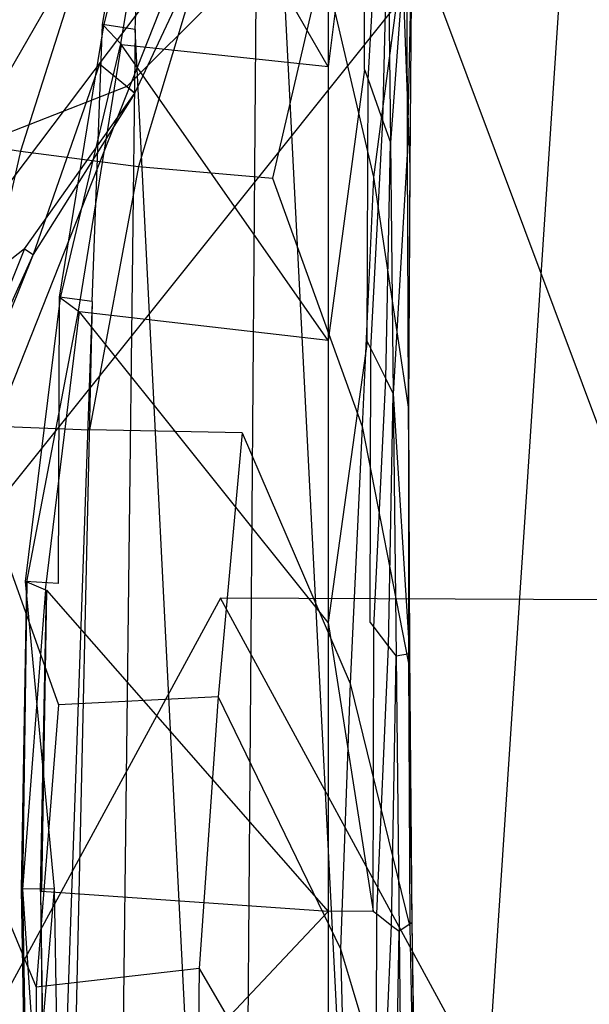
# Model space of a CAD drawing. Extents: x 0 to 0.355, y -0.455 to 0.
# Tile 11 of 29: x 0.066 to 0.118, y -0.231 to -0.141. Entities that reach past the tile are written whole.
import ezdxf

# ---------------------------------------------------------------- set-up
doc = ezdxf.new("R2010")
doc.units = 0
doc.layers.add('L0_WC_N_761810__0___REPLACEMTFO', color=7, linetype='CONTINUOUS')

msp = doc.modelspace()

# ---------------------------------------------------------------- linework, layer by layer
at = {"layer": 'L0_WC_N_761810__0___REPLACEMTFO', "color": 8}
for points, invisible_edges in [([(0.120717, -0.056078, 0.00026), (0.101029, -0.352966, 0.000032), (0.10088, -0.072895, 0.000161), (0.120717, -0.056078, 0.00026)], 14), ([(0.120717, -0.056078, 0.00026), (0.120462, -0.368558, 0.000032), (0.101029, -0.352966, 0.000032), (0.120717, -0.056078, 0.00026)], 14), ([(0.101029, -0.352966, 0.000032), (0.087748, -0.09383, 0.000068), (0.10088, -0.072895, 0.000161), (0.101029, -0.352966, 0.000032)], 14), ([(0.087748, -0.09383, 0.000068), (0.085877, -0.33135, 0.000033), (0.080333, -0.117053, 0.000011), (0.087748, -0.09383, 0.000068)], 14), ([(0.101029, -0.352966, 0.000032), (0.085877, -0.33135, 0.000033), (0.087748, -0.09383, 0.000068), (0.101029, -0.352966, 0.000032)], 14), ([(0.077374, -0.116374, 0.000012), (0.076316, -0.141583), (0.073322, -0.141122), (0.077374, -0.116374, 0.000012)], 13), ([(0.073322, -0.141122), (0.077471, -0.116511, 0.002525), (0.077374, -0.116374, 0.000012), (0.073322, -0.141122)], 14), ([(0.077471, -0.116511, 0.002525), (0.073322, -0.141122), (0.073423, -0.14123, 0.002514), (0.077471, -0.116511, 0.002525)], 13), ([(0.073423, -0.14123, 0.002514), (0.078959, -0.118628, 0.04125), (0.077471, -0.116511, 0.002525), (0.073423, -0.14123, 0.002514)], 14), ([(0.076316, -0.141583), (0.077374, -0.116374, 0.000012), (0.080333, -0.117053, 0.000011), (0.076316, -0.141583)], 14), ([(0.085877, -0.33135, 0.000033), (0.076316, -0.141583), (0.080333, -0.117053, 0.000011), (0.085877, -0.33135, 0.000033)], 14), ([(0.078959, -0.118628, 0.04125), (0.073423, -0.14123, 0.002514), (0.074982, -0.142894, 0.041239), (0.078959, -0.118628, 0.04125)], 13), ([(0.074982, -0.142894, 0.041239), (0.079034, -0.118733, 0.043187), (0.078959, -0.118628, 0.04125), (0.074982, -0.142894, 0.041239)], 14), ([(0.079034, -0.118733, 0.043187), (0.074982, -0.142894, 0.041239), (0.07506, -0.142977, 0.043176), (0.079034, -0.118733, 0.043187)], 13), ([(0.094011, -0.145019, 0.043225), (0.079034, -0.118733, 0.043187), (0.07506, -0.142977, 0.043176), (0.094011, -0.145019, 0.043225)], 14), ([(0.094011, -0.120652, 0.043253), (0.079034, -0.118733, 0.043187), (0.094011, -0.145019, 0.043225), (0.094011, -0.120652, 0.043253)], 14), ([(0.094011, -0.120652, 0.043253), (0.094011, -0.145019, 0.043225), (0.097097, -0.120984, 0.050274), (0.094011, -0.120652, 0.043253)], 14), ([(0.097097, -0.120984, 0.050274), (0.094011, -0.145019, 0.043225), (0.097349, -0.145248, 0.050272), (0.097097, -0.120984, 0.050274)], 14), ([(0.097349, -0.145248, 0.050272), (0.097433, -0.122153, 0.061123), (0.097097, -0.120984, 0.050274), (0.097349, -0.145248, 0.050272)], 14), ([(0.097433, -0.122153, 0.061123), (0.097349, -0.145248, 0.050272), (0.097683, -0.146179, 0.061121), (0.097433, -0.122153, 0.061123)], 13), ([(0.097683, -0.146179, 0.061121), (0.098812, -0.126952, 0.105669), (0.097433, -0.122153, 0.061123), (0.097683, -0.146179, 0.061121)], 14), ([(0.098812, -0.126952, 0.105669), (0.097683, -0.146179, 0.061121), (0.099057, -0.150003, 0.105668), (0.098812, -0.126952, 0.105669)], 13), ([(0.099057, -0.150003, 0.105668), (0.09951, -0.129382, 0.128219), (0.098812, -0.126952, 0.105669), (0.099057, -0.150003, 0.105668)], 14), ([(0.063664, -0.128677, 0.266092), (0.072581, -0.131423, 0.252885), (0.056799, -0.151315, 0.266525), (0.063664, -0.128677, 0.266092)], 14), ([(0.09951, -0.129382, 0.128219), (0.099057, -0.150003, 0.105668), (0.099753, -0.151938, 0.128218), (0.09951, -0.129382, 0.128219)], 13), ([(0.09951, -0.129382, 0.128219), (0.099753, -0.151938, 0.128218), (0.101232, -0.131422, 0.180401), (0.09951, -0.129382, 0.128219)], 14), ([(0.072581, -0.131423, 0.252885), (0.065778, -0.152738, 0.253472), (0.056799, -0.151315, 0.266525), (0.072581, -0.131423, 0.252885)], 14), ([(0.072581, -0.131423, 0.252885), (0.082792, -0.133734, 0.239916), (0.065778, -0.152738, 0.253472), (0.072581, -0.131423, 0.252885)], 14), ([(0.101232, -0.131422, 0.180401), (0.099753, -0.151938, 0.128218), (0.101289, -0.153015, 0.18082), (0.101232, -0.131422, 0.180401)], 14), ([(0.101232, -0.131422, 0.180401), (0.101289, -0.153015, 0.18082), (0.1017, -0.133253, 0.191194), (0.101232, -0.131422, 0.180401)], 14), ([(0.072069, -0.132707, 0.346654), (0.039752, -0.188756, 0.349274), (0.080598, -0.134632, 0.307215), (0.072069, -0.132707, 0.346654)], 14), ([(0.082792, -0.133734, 0.239916), (0.076608, -0.154154, 0.240279), (0.065778, -0.152738, 0.253472), (0.082792, -0.133734, 0.239916)], 14), ([(0.082698, -0.133716, 0.319084), (0.076274, -0.147421, 0.323921), (0.073031, -0.144776, 0.319845), (0.082698, -0.133716, 0.319084)], 13), ([(0.076274, -0.147421, 0.323921), (0.082698, -0.133716, 0.319084), (0.085647, -0.136724, 0.323189), (0.076274, -0.147421, 0.323921)], 14), ([(0.082792, -0.133734, 0.239916), (0.093545, -0.135217, 0.226193), (0.076608, -0.154154, 0.240279), (0.082792, -0.133734, 0.239916)], 14), ([(0.1017, -0.133253, 0.191194), (0.10153, -0.154225, 0.192144), (0.100825, -0.135076, 0.209779), (0.1017, -0.133253, 0.191194)], 14), ([(0.1017, -0.133253, 0.191194), (0.101289, -0.153015, 0.18082), (0.10153, -0.154225, 0.192144), (0.1017, -0.133253, 0.191194)], 14), ([(0.080598, -0.134632, 0.307215), (0.039752, -0.188756, 0.349274), (0.057706, -0.192538, 0.300677), (0.080598, -0.134632, 0.307215)], 14), ([(0.080598, -0.134632, 0.307215), (0.057706, -0.192538, 0.300677), (0.103055, -0.13583, 0.273485), (0.080598, -0.134632, 0.307215)], 14), ([(0.093545, -0.135217, 0.226193), (0.088927, -0.155214, 0.227156), (0.076608, -0.154154, 0.240279), (0.093545, -0.135217, 0.226193)], 14), ([(0.093545, -0.135217, 0.226193), (0.09819, -0.155138, 0.211506), (0.088927, -0.155214, 0.227156), (0.093545, -0.135217, 0.226193)], 14), ([(0.100825, -0.135076, 0.209779), (0.09819, -0.155138, 0.211506), (0.093545, -0.135217, 0.226193), (0.100825, -0.135076, 0.209779)], 14), ([(0.100825, -0.135076, 0.209779), (0.10153, -0.154225, 0.192144), (0.09819, -0.155138, 0.211506), (0.100825, -0.135076, 0.209779)], 14), ([(0.103055, -0.13583, 0.273485), (0.057706, -0.192538, 0.300677), (0.084156, -0.193772, 0.25717), (0.103055, -0.13583, 0.273485)], 14), ([(0.084984, -0.136034, 0.327321), (0.06564, -0.138446, 0.383582), (0.075547, -0.146808, 0.327998), (0.084984, -0.136034, 0.327321)], 14), ([(0.075547, -0.146808, 0.327998), (0.085647, -0.136724, 0.323189), (0.084984, -0.136034, 0.327321), (0.075547, -0.146808, 0.327998)], 14), ([(0.124777, -0.19395, 0.224176), (0.103055, -0.13583, 0.273485), (0.084156, -0.193772, 0.25717), (0.124777, -0.19395, 0.224176)], 14), ([(0.137144, -0.136682, 0.250909), (0.103055, -0.13583, 0.273485), (0.124777, -0.19395, 0.224176), (0.137144, -0.136682, 0.250909)], 14), ([(0.085647, -0.136724, 0.323189), (0.075547, -0.146808, 0.327998), (0.076274, -0.147421, 0.323921), (0.085647, -0.136724, 0.323189)], 13), ([(0.06564, -0.138446, 0.383582), (0.055383, -0.154718, 0.383516), (0.075547, -0.146808, 0.327998), (0.06564, -0.138446, 0.383582)], 14), ([(0.073322, -0.141122), (0.072356, -0.16653, 0.000016), (0.069352, -0.166132, 0.000016), (0.073322, -0.141122)], 13), ([(0.069352, -0.166132, 0.000016), (0.073423, -0.14123, 0.002514), (0.073322, -0.141122), (0.069352, -0.166132, 0.000016)], 14), ([(0.073423, -0.14123, 0.002514), (0.069352, -0.166132, 0.000016), (0.069458, -0.166211, 0.002529), (0.073423, -0.14123, 0.002514)], 13), ([(0.069458, -0.166211, 0.002529), (0.074982, -0.142894, 0.041239), (0.073423, -0.14123, 0.002514), (0.069458, -0.166211, 0.002529)], 14), ([(0.072356, -0.16653, 0.000016), (0.073322, -0.141122), (0.076316, -0.141583), (0.072356, -0.16653, 0.000016)], 14), ([(0.076316, -0.141583), (0.074298, -0.306705, 0.000031), (0.072356, -0.16653, 0.000016), (0.076316, -0.141583)], 14), ([(0.085877, -0.33135, 0.000033), (0.074298, -0.306705, 0.000031), (0.076316, -0.141583), (0.085877, -0.33135, 0.000033)], 14), ([(0.074982, -0.142894, 0.041239), (0.069458, -0.166211, 0.002529), (0.071107, -0.16742, 0.041254), (0.074982, -0.142894, 0.041239)], 13), ([(0.071107, -0.16742, 0.041254), (0.07506, -0.142977, 0.043176), (0.074982, -0.142894, 0.041239), (0.071107, -0.16742, 0.041254)], 14), ([(0.07506, -0.142977, 0.043176), (0.071107, -0.16742, 0.041254), (0.07119, -0.16748, 0.043191), (0.07506, -0.142977, 0.043176)], 13), ([(0.094011, -0.170119, 0.04321), (0.07506, -0.142977, 0.043176), (0.07119, -0.16748, 0.043191), (0.094011, -0.170119, 0.04321)], 14), ([(0.094011, -0.145019, 0.043225), (0.07506, -0.142977, 0.043176), (0.094011, -0.170119, 0.04321), (0.094011, -0.145019, 0.043225)], 14), ([(0.073031, -0.144776, 0.319845), (0.066939, -0.162224, 0.324937), (0.063416, -0.160105, 0.320904), (0.073031, -0.144776, 0.319845)], 14), ([(0.076274, -0.147421, 0.323921), (0.066939, -0.162224, 0.324937), (0.073031, -0.144776, 0.319845), (0.076274, -0.147421, 0.323921)], 14), ([(0.094011, -0.145019, 0.043225), (0.094011, -0.170119, 0.04321), (0.097349, -0.145248, 0.050272), (0.094011, -0.145019, 0.043225)], 14), ([(0.097349, -0.145248, 0.050272), (0.094011, -0.170119, 0.04321), (0.097609, -0.170229, 0.050284), (0.097349, -0.145248, 0.050272)], 14), ([(0.097609, -0.170229, 0.050284), (0.097683, -0.146179, 0.061121), (0.097349, -0.145248, 0.050272), (0.097609, -0.170229, 0.050284)], 14), ([(0.097683, -0.146179, 0.061121), (0.097609, -0.170229, 0.050284), (0.097942, -0.170894, 0.061134), (0.097683, -0.146179, 0.061121)], 13), ([(0.097942, -0.170894, 0.061134), (0.099057, -0.150003, 0.105668), (0.097683, -0.146179, 0.061121), (0.097942, -0.170894, 0.061134)], 14), ([(0.075547, -0.146808, 0.327998), (0.055383, -0.154718, 0.383516), (0.06615, -0.16171, 0.328941), (0.075547, -0.146808, 0.327998)], 14), ([(0.06615, -0.16171, 0.328941), (0.076274, -0.147421, 0.323921), (0.075547, -0.146808, 0.327998), (0.06615, -0.16171, 0.328941)], 14), ([(0.076274, -0.147421, 0.323921), (0.06615, -0.16171, 0.328941), (0.066939, -0.162224, 0.324937), (0.076274, -0.147421, 0.323921)], 13), ([(0.099057, -0.150003, 0.105668), (0.097942, -0.170894, 0.061134), (0.09931, -0.173626, 0.105685), (0.099057, -0.150003, 0.105668)], 13), ([(0.09931, -0.173626, 0.105685), (0.099753, -0.151938, 0.128218), (0.099057, -0.150003, 0.105668), (0.09931, -0.173626, 0.105685)], 14), ([(0.056799, -0.151315, 0.266525), (0.065778, -0.152738, 0.253472), (0.050701, -0.177404, 0.265727), (0.056799, -0.151315, 0.266525)], 14), ([(0.099753, -0.151938, 0.128218), (0.09931, -0.173626, 0.105685), (0.100002, -0.175009, 0.128237), (0.099753, -0.151938, 0.128218)], 13), ([(0.099753, -0.151938, 0.128218), (0.100002, -0.175009, 0.128237), (0.101289, -0.153015, 0.18082), (0.099753, -0.151938, 0.128218)], 14), ([(0.065778, -0.152738, 0.253472), (0.06008, -0.177829, 0.252221), (0.050701, -0.177404, 0.265727), (0.065778, -0.152738, 0.253472)], 14), ([(0.065778, -0.152738, 0.253472), (0.076608, -0.154154, 0.240279), (0.06008, -0.177829, 0.252221), (0.065778, -0.152738, 0.253472)], 14), ([(0.101289, -0.153015, 0.18082), (0.100002, -0.175009, 0.128237), (0.101372, -0.175383, 0.180964), (0.101289, -0.153015, 0.18082)], 14), ([(0.101289, -0.153015, 0.18082), (0.101372, -0.175383, 0.180964), (0.10153, -0.154225, 0.192144), (0.101289, -0.153015, 0.18082)], 14), ([(0.076608, -0.154154, 0.240279), (0.072123, -0.178327, 0.239251), (0.06008, -0.177829, 0.252221), (0.076608, -0.154154, 0.240279)], 14), ([(0.086143, -0.178608, 0.226807), (0.072123, -0.178327, 0.239251), (0.076608, -0.154154, 0.240279), (0.086143, -0.178608, 0.226807)], 14), ([(0.076608, -0.154154, 0.240279), (0.088927, -0.155214, 0.227156), (0.086143, -0.178608, 0.226807), (0.076608, -0.154154, 0.240279)], 14), ([(0.10153, -0.154225, 0.192144), (0.101411, -0.176429, 0.192439), (0.09819, -0.155138, 0.211506), (0.10153, -0.154225, 0.192144)], 14), ([(0.10153, -0.154225, 0.192144), (0.101372, -0.175383, 0.180964), (0.101411, -0.176429, 0.192439), (0.10153, -0.154225, 0.192144)], 14), ([(0.055383, -0.154718, 0.383516), (0.046102, -0.177543, 0.383438), (0.06615, -0.16171, 0.328941), (0.055383, -0.154718, 0.383516)], 14), ([(0.088927, -0.155214, 0.227156), (0.097147, -0.178013, 0.211403), (0.086143, -0.178608, 0.226807), (0.088927, -0.155214, 0.227156)], 14), ([(0.09819, -0.155138, 0.211506), (0.097147, -0.178013, 0.211403), (0.088927, -0.155214, 0.227156), (0.09819, -0.155138, 0.211506)], 14), ([(0.09819, -0.155138, 0.211506), (0.101411, -0.176429, 0.192439), (0.097147, -0.178013, 0.211403), (0.09819, -0.155138, 0.211506)], 14), ([(0.066939, -0.162224, 0.324937), (0.058533, -0.183042, 0.326379), (0.063416, -0.160105, 0.320904), (0.066939, -0.162224, 0.324937)], 14), ([(0.06615, -0.16171, 0.328941), (0.046102, -0.177543, 0.383438), (0.057683, -0.182665, 0.330279), (0.06615, -0.16171, 0.328941)], 14), ([(0.06615, -0.16171, 0.328941), (0.057683, -0.182665, 0.330279), (0.066939, -0.162224, 0.324937), (0.06615, -0.16171, 0.328941)], 14), ([(0.066939, -0.162224, 0.324937), (0.057683, -0.182665, 0.330279), (0.058533, -0.183042, 0.326379), (0.066939, -0.162224, 0.324937)], 14), ([(0.069352, -0.166132, 0.000016), (0.069279, -0.192419, 0.000031), (0.06625, -0.192228, 0.000032), (0.069352, -0.166132, 0.000016)], 13), ([(0.06625, -0.192228, 0.000032), (0.069458, -0.166211, 0.002529), (0.069352, -0.166132, 0.000016), (0.06625, -0.192228, 0.000032)], 14), ([(0.069458, -0.166211, 0.002529), (0.06625, -0.192228, 0.000032), (0.066362, -0.192275, 0.002545), (0.069458, -0.166211, 0.002529)], 13), ([(0.066362, -0.192275, 0.002545), (0.071107, -0.16742, 0.041254), (0.069458, -0.166211, 0.002529), (0.066362, -0.192275, 0.002545)], 14), ([(0.069279, -0.192419, 0.000031), (0.069352, -0.166132, 0.000016), (0.072356, -0.16653, 0.000016), (0.069279, -0.192419, 0.000031)], 14), ([(0.072356, -0.16653, 0.000016), (0.069419, -0.250437, 0.00003), (0.069279, -0.192419, 0.000031), (0.072356, -0.16653, 0.000016)], 14), ([(0.072356, -0.16653, 0.000016), (0.069809, -0.279755, 0.000029), (0.069419, -0.250437, 0.00003), (0.072356, -0.16653, 0.000016)], 14), ([(0.074298, -0.306705, 0.000031), (0.069809, -0.279755, 0.000029), (0.072356, -0.16653, 0.000016), (0.074298, -0.306705, 0.000031)], 14), ([(0.071107, -0.16742, 0.041254), (0.066362, -0.192275, 0.002545), (0.068081, -0.193003, 0.041269), (0.071107, -0.16742, 0.041254)], 13), ([(0.068081, -0.193003, 0.041269), (0.07119, -0.16748, 0.043191), (0.071107, -0.16742, 0.041254), (0.068081, -0.193003, 0.041269)], 14), ([(0.07119, -0.16748, 0.043191), (0.068081, -0.193003, 0.041269), (0.068167, -0.19304, 0.043207), (0.07119, -0.16748, 0.043191)], 13), ([(0.094011, -0.195997, 0.043204), (0.07119, -0.16748, 0.043191), (0.068167, -0.19304, 0.043207), (0.094011, -0.195997, 0.043204)], 14), ([(0.094011, -0.170119, 0.04321), (0.07119, -0.16748, 0.043191), (0.094011, -0.195997, 0.043204), (0.094011, -0.170119, 0.04321)], 14), ([(0.094011, -0.170119, 0.04321), (0.094011, -0.195997, 0.043204), (0.097609, -0.170229, 0.050284), (0.094011, -0.170119, 0.04321)], 14), ([(0.097609, -0.170229, 0.050284), (0.094011, -0.195997, 0.043204), (0.097877, -0.196009, 0.050306), (0.097609, -0.170229, 0.050284)], 14), ([(0.097877, -0.196009, 0.050306), (0.097942, -0.170894, 0.061134), (0.097609, -0.170229, 0.050284), (0.097877, -0.196009, 0.050306)], 14), ([(0.097942, -0.170894, 0.061134), (0.097877, -0.196009, 0.050306), (0.098209, -0.196437, 0.061157), (0.097942, -0.170894, 0.061134)], 13), ([(0.098209, -0.196437, 0.061157), (0.09931, -0.173626, 0.105685), (0.097942, -0.170894, 0.061134), (0.098209, -0.196437, 0.061157)], 14), ([(0.09931, -0.173626, 0.105685), (0.098209, -0.196437, 0.061157), (0.099572, -0.198193, 0.105711), (0.09931, -0.173626, 0.105685)], 13), ([(0.099572, -0.198193, 0.105711), (0.100002, -0.175009, 0.128237), (0.09931, -0.173626, 0.105685), (0.099572, -0.198193, 0.105711)], 14), ([(0.100002, -0.175009, 0.128237), (0.099572, -0.198193, 0.105711), (0.100262, -0.199082, 0.128265), (0.100002, -0.175009, 0.128237)], 13), ([(0.100002, -0.175009, 0.128237), (0.100262, -0.199082, 0.128265), (0.101504, -0.198866, 0.181127), (0.100002, -0.175009, 0.128237)], 14), ([(0.100002, -0.175009, 0.128237), (0.101504, -0.198866, 0.181127), (0.101372, -0.175383, 0.180964), (0.100002, -0.175009, 0.128237)], 14), ([(0.101372, -0.175383, 0.180964), (0.101504, -0.198866, 0.181127), (0.101411, -0.176429, 0.192439), (0.101372, -0.175383, 0.180964)], 14), ([(0.101411, -0.176429, 0.192439), (0.101386, -0.199724, 0.192771), (0.097147, -0.178013, 0.211403), (0.101411, -0.176429, 0.192439)], 14), ([(0.101411, -0.176429, 0.192439), (0.101504, -0.198866, 0.181127), (0.101386, -0.199724, 0.192771), (0.101411, -0.176429, 0.192439)], 14), ([(0.06008, -0.177829, 0.252221), (0.069275, -0.203569, 0.238225), (0.056667, -0.204116, 0.25117), (0.06008, -0.177829, 0.252221)], 14), ([(0.06008, -0.177829, 0.252221), (0.072123, -0.178327, 0.239251), (0.069275, -0.203569, 0.238225), (0.06008, -0.177829, 0.252221)], 14), ([(0.097147, -0.178013, 0.211403), (0.09604, -0.201594, 0.211345), (0.086143, -0.178608, 0.226807), (0.097147, -0.178013, 0.211403)], 14), ([(0.097147, -0.178013, 0.211403), (0.101386, -0.199724, 0.192771), (0.09604, -0.201594, 0.211345), (0.097147, -0.178013, 0.211403)], 14), ([(0.083931, -0.202841, 0.226234), (0.069275, -0.203569, 0.238225), (0.072123, -0.178327, 0.239251), (0.083931, -0.202841, 0.226234)], 14), ([(0.086143, -0.178608, 0.226807), (0.083931, -0.202841, 0.226234), (0.072123, -0.178327, 0.239251), (0.086143, -0.178608, 0.226807)], 14), ([(0.086143, -0.178608, 0.226807), (0.09604, -0.201594, 0.211345), (0.083931, -0.202841, 0.226234), (0.086143, -0.178608, 0.226807)], 14), ([(0.06625, -0.192228, 0.000032), (0.068898, -0.220458, 0.000034), (0.065867, -0.220464, 0.000034), (0.06625, -0.192228, 0.000032)], 13), ([(0.065867, -0.220464, 0.000034), (0.066362, -0.192275, 0.002545), (0.06625, -0.192228, 0.000032), (0.065867, -0.220464, 0.000034)], 14), ([(0.066362, -0.192275, 0.002545), (0.065867, -0.220464, 0.000034), (0.065974, -0.220477, 0.002548), (0.066362, -0.192275, 0.002545)], 13), ([(0.066362, -0.192275, 0.002545), (0.065974, -0.220477, 0.002548), (0.068081, -0.193003, 0.041269), (0.066362, -0.192275, 0.002545)], 14), ([(0.068898, -0.220458, 0.000034), (0.06625, -0.192228, 0.000032), (0.069279, -0.192419, 0.000031), (0.068898, -0.220458, 0.000034)], 14), ([(0.069419, -0.250437, 0.00003), (0.068898, -0.220458, 0.000034), (0.069279, -0.192419, 0.000031), (0.069419, -0.250437, 0.00003)], 14), ([(0.057706, -0.192538, 0.300677), (0.049658, -0.25724, 0.300522), (0.084156, -0.193772, 0.25717), (0.057706, -0.192538, 0.300677)], 14), ([(0.068081, -0.193003, 0.041269), (0.065974, -0.220477, 0.002548), (0.067632, -0.220687, 0.041272), (0.068081, -0.193003, 0.041269)], 14), ([(0.067632, -0.220687, 0.041272), (0.068167, -0.19304, 0.043207), (0.068081, -0.193003, 0.041269), (0.067632, -0.220687, 0.041272)], 14), ([(0.068167, -0.19304, 0.043207), (0.067632, -0.220687, 0.041272), (0.067716, -0.220697, 0.043209), (0.068167, -0.19304, 0.043207)], 13), ([(0.094011, -0.222521, 0.043203), (0.068167, -0.19304, 0.043207), (0.067716, -0.220697, 0.043209), (0.094011, -0.222521, 0.043203)], 13), ([(0.068167, -0.19304, 0.043207), (0.094011, -0.222521, 0.043203), (0.094011, -0.195997, 0.043204), (0.068167, -0.19304, 0.043207)], 14), ([(0.084156, -0.193772, 0.25717), (0.049658, -0.25724, 0.300522), (0.077072, -0.259056, 0.253091), (0.084156, -0.193772, 0.25717)], 14), ([(0.120434, -0.260492, 0.216959), (0.084156, -0.193772, 0.25717), (0.077072, -0.259056, 0.253091), (0.120434, -0.260492, 0.216959)], 14), ([(0.124777, -0.19395, 0.224176), (0.084156, -0.193772, 0.25717), (0.120434, -0.260492, 0.216959), (0.124777, -0.19395, 0.224176)], 14), ([(0.094011, -0.195997, 0.043204), (0.094011, -0.222521, 0.043203), (0.098153, -0.222482, 0.050333), (0.094011, -0.195997, 0.043204)], 14), ([(0.094011, -0.195997, 0.043204), (0.098153, -0.222482, 0.050333), (0.097877, -0.196009, 0.050306), (0.094011, -0.195997, 0.043204)], 14), ([(0.098153, -0.222482, 0.050333), (0.098209, -0.196437, 0.061157), (0.097877, -0.196009, 0.050306), (0.098153, -0.222482, 0.050333)], 14), ([(0.098209, -0.196437, 0.061157), (0.098153, -0.222482, 0.050333), (0.098485, -0.22274, 0.061184), (0.098209, -0.196437, 0.061157)], 13), ([(0.098485, -0.22274, 0.061184), (0.099572, -0.198193, 0.105711), (0.098209, -0.196437, 0.061157), (0.098485, -0.22274, 0.061184)], 14), ([(0.099572, -0.198193, 0.105711), (0.098485, -0.22274, 0.061184), (0.099846, -0.223798, 0.105738), (0.099572, -0.198193, 0.105711)], 13), ([(0.099846, -0.223798, 0.105738), (0.100262, -0.199082, 0.128265), (0.099572, -0.198193, 0.105711), (0.099846, -0.223798, 0.105738)], 14), ([(0.100262, -0.199082, 0.128265), (0.099846, -0.223798, 0.105738), (0.100535, -0.224333, 0.128292), (0.100262, -0.199082, 0.128265)], 13), ([(0.101504, -0.198866, 0.181127), (0.100262, -0.199082, 0.128265), (0.10172, -0.223577, 0.1812), (0.101504, -0.198866, 0.181127)], 14), ([(0.100262, -0.199082, 0.128265), (0.100535, -0.224333, 0.128292), (0.10172, -0.223577, 0.1812), (0.100262, -0.199082, 0.128265)], 14), ([(0.101504, -0.198866, 0.181127), (0.10172, -0.223577, 0.1812), (0.101386, -0.199724, 0.192771), (0.101504, -0.198866, 0.181127)], 14), ([(0.101386, -0.199724, 0.192771), (0.101533, -0.22395, 0.192901), (0.09604, -0.201594, 0.211345), (0.101386, -0.199724, 0.192771)], 14), ([(0.101386, -0.199724, 0.192771), (0.10172, -0.223577, 0.1812), (0.101533, -0.22395, 0.192901), (0.101386, -0.199724, 0.192771)], 14), ([(0.09604, -0.201594, 0.211345), (0.095165, -0.225939, 0.211603), (0.083931, -0.202841, 0.226234), (0.09604, -0.201594, 0.211345)], 14), ([(0.09604, -0.201594, 0.211345), (0.101533, -0.22395, 0.192901), (0.095165, -0.225939, 0.211603), (0.09604, -0.201594, 0.211345)], 14), ([(0.083931, -0.202841, 0.226234), (0.082169, -0.227772, 0.225726), (0.069275, -0.203569, 0.238225), (0.083931, -0.202841, 0.226234)], 14), ([(0.083931, -0.202841, 0.226234), (0.095165, -0.225939, 0.211603), (0.082169, -0.227772, 0.225726), (0.083931, -0.202841, 0.226234)], 14), ([(0.056667, -0.204116, 0.25117), (0.067231, -0.229479, 0.237489), (0.055392, -0.231113, 0.251222), (0.056667, -0.204116, 0.25117)], 14), ([(0.069275, -0.203569, 0.238225), (0.067231, -0.229479, 0.237489), (0.056667, -0.204116, 0.25117), (0.069275, -0.203569, 0.238225)], 14), ([(0.082169, -0.227772, 0.225726), (0.067231, -0.229479, 0.237489), (0.069275, -0.203569, 0.238225), (0.082169, -0.227772, 0.225726)], 14), ([(0.068898, -0.220458, 0.000034), (0.066388, -0.250482, 0.00003), (0.065867, -0.220464, 0.000034), (0.068898, -0.220458, 0.000034)], 13), ([(0.066484, -0.25046, 0.002544), (0.065867, -0.220464, 0.000034), (0.066388, -0.250482, 0.00003), (0.066484, -0.25046, 0.002544)], 13), ([(0.065867, -0.220464, 0.000034), (0.066484, -0.25046, 0.002544), (0.065974, -0.220477, 0.002548), (0.065867, -0.220464, 0.000034)], 14), ([(0.065974, -0.220477, 0.002548), (0.066484, -0.25046, 0.002544), (0.067966, -0.250126, 0.041268), (0.065974, -0.220477, 0.002548)], 14), ([(0.065974, -0.220477, 0.002548), (0.067966, -0.250126, 0.041268), (0.067632, -0.220687, 0.041272), (0.065974, -0.220477, 0.002548)], 14), ([(0.066388, -0.250482, 0.00003), (0.068898, -0.220458, 0.000034), (0.069419, -0.250437, 0.00003), (0.066388, -0.250482, 0.00003)], 14), ([(0.06804, -0.25011, 0.043205), (0.067632, -0.220687, 0.041272), (0.067966, -0.250126, 0.041268), (0.06804, -0.25011, 0.043205)], 13), ([(0.067632, -0.220687, 0.041272), (0.06804, -0.25011, 0.043205), (0.067716, -0.220697, 0.043209), (0.067632, -0.220687, 0.041272)], 14), ([(0.06804, -0.25011, 0.043205), (0.094011, -0.222521, 0.043203), (0.067716, -0.220697, 0.043209), (0.06804, -0.25011, 0.043205)], 13), ([(0.094011, -0.222521, 0.043203), (0.06804, -0.25011, 0.043205), (0.094011, -0.249405, 0.043204), (0.094011, -0.222521, 0.043203)], 14), ([(0.098153, -0.222482, 0.050333), (0.094011, -0.222521, 0.043203), (0.098433, -0.249344, 0.050362), (0.098153, -0.222482, 0.050333)], 14), ([(0.094011, -0.222521, 0.043203), (0.094011, -0.249405, 0.043204), (0.098433, -0.249344, 0.050362), (0.094011, -0.222521, 0.043203)], 14), ([(0.098433, -0.249344, 0.050362), (0.098485, -0.22274, 0.061184), (0.098153, -0.222482, 0.050333), (0.098433, -0.249344, 0.050362)], 14), ([(0.098485, -0.22274, 0.061184), (0.098433, -0.249344, 0.050362), (0.098765, -0.249474, 0.061213), (0.098485, -0.22274, 0.061184)], 13), ([(0.098765, -0.249474, 0.061213), (0.099846, -0.223798, 0.105738), (0.098485, -0.22274, 0.061184), (0.098765, -0.249474, 0.061213)], 14), ([(0.101533, -0.22395, 0.192901), (0.101991, -0.248778, 0.193305), (0.095165, -0.225939, 0.211603), (0.101533, -0.22395, 0.192901)], 14), ([(0.099846, -0.223798, 0.105738), (0.098765, -0.249474, 0.061213), (0.100127, -0.250006, 0.105766), (0.099846, -0.223798, 0.105738)], 13), ([(0.100127, -0.250006, 0.105766), (0.100535, -0.224333, 0.128292), (0.099846, -0.223798, 0.105738), (0.100127, -0.250006, 0.105766)], 14), ([(0.10172, -0.223577, 0.1812), (0.100535, -0.224333, 0.128292), (0.102079, -0.249038, 0.181393), (0.10172, -0.223577, 0.1812)], 14), ([(0.10172, -0.223577, 0.1812), (0.101991, -0.248778, 0.193305), (0.101533, -0.22395, 0.192901), (0.10172, -0.223577, 0.1812)], 14), ([(0.10172, -0.223577, 0.1812), (0.102079, -0.249038, 0.181393), (0.101991, -0.248778, 0.193305), (0.10172, -0.223577, 0.1812)], 14), ([(0.100535, -0.224333, 0.128292), (0.100127, -0.250006, 0.105766), (0.100816, -0.250276, 0.128319), (0.100535, -0.224333, 0.128292)], 13), ([(0.100535, -0.224333, 0.128292), (0.100816, -0.250276, 0.128319), (0.102079, -0.249038, 0.181393), (0.100535, -0.224333, 0.128292)], 14), ([(0.095165, -0.225939, 0.211603), (0.095762, -0.250803, 0.211729), (0.082169, -0.227772, 0.225726), (0.095165, -0.225939, 0.211603)], 14), ([(0.095165, -0.225939, 0.211603), (0.101991, -0.248778, 0.193305), (0.095762, -0.250803, 0.211729), (0.095165, -0.225939, 0.211603)], 14), ([(0.082169, -0.227772, 0.225726), (0.081937, -0.253177, 0.225624), (0.067231, -0.229479, 0.237489), (0.082169, -0.227772, 0.225726)], 14), ([(0.082169, -0.227772, 0.225726), (0.095762, -0.250803, 0.211729), (0.081937, -0.253177, 0.225624), (0.082169, -0.227772, 0.225726)], 14), ([(0.067231, -0.229479, 0.237489), (0.067204, -0.255825, 0.237504), (0.055392, -0.231113, 0.251222), (0.067231, -0.229479, 0.237489)], 14), ([(0.081937, -0.253177, 0.225624), (0.067204, -0.255825, 0.237504), (0.067231, -0.229479, 0.237489), (0.081937, -0.253177, 0.225624)], 14)]:
    msp.add_3dface(points, dxfattribs=dict(at, invisible_edges=invisible_edges))

doc.saveas('drawing.dxf')
